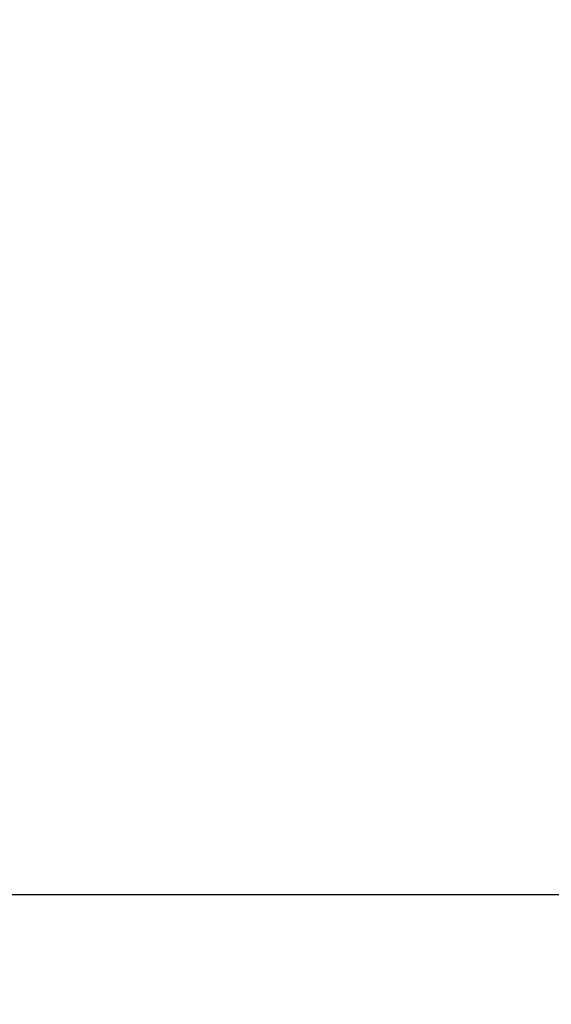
# Model space of a CAD drawing. Header units: millimetres. Extents: x 20 to 26059, y 28 to 17777.
# Tile 84 of 90: x 22156 to 22367, y 6726 to 7118. Entities that reach past the tile are written whole.
import ezdxf

# ---------------------------------------------------------------- set-up
doc = ezdxf.new("R2010")
doc.units = ezdxf.units.MM
doc.header["$LTSCALE"] = 2
doc.layers.add('COMPONENT_GEOMETRY', color=7, linetype='Continuous')
doc.styles.add('SLDTEXTSTYLE0', font='TXT', dxfattribs={"width": 0.75})
doc.dimstyles.new('SLDDIMSTYLE1', dxfattribs={"dimtxt": 150, "dimasz": 6.604, "dimexe": 0, "dimexo": 0.0625, "dimgap": 37.5, "dimtad": 0, "dimtih": 1, "dimtoh": 1, "dimdec": 1, "dimrnd": 1e-09, "dimzin": 12, "dimdsep": 46, "dimtxsty": 'SLDTEXTSTYLE0', "dimsah": 1, "dimcen": 0.09, "dimadec": 0, "dimazin": 3, "dimtfac": 1, "dimtdec": 1, "dimtofl": 0, "dimtmove": 0, "dimatfit": 3, "dimfxl": 1, "dimfrac": 2, "dimtolj": 1, "dimtzin": 12, "dimarcsym": 0})

# ---------------------------------------------------------------- blocks, each defined once
blk = doc.blocks.new('_D_4')
at = {"layer": 'COMPONENT_GEOMETRY', "color": 7}
for p, q in [((22338.3, 8261.33), (18165.1, 8261.33)), ((18171.45, 8261.33), (18171.45, 5517.84)), ((17871.35, 5487.37), (17825.65, 5487.37)), ((17825.65, 5487.37), (17825.65, 5249.24)), ((18471.56, 5487.37), (18517.26, 5487.37)), ((18517.26, 5487.37), (18517.26, 5249.24)), ((17825.65, 5249.24), (17871.35, 5249.24)), ((18517.26, 5249.24), (18471.56, 5249.24)), ((18171.45, 2281.33), (18171.45, 5024.82)), ((22361.96, 2281.33), (18165.1, 2281.33))]:
    blk.add_line(p, q, dxfattribs=at)
for points in [[(18171.45, 8261.33), (18170.44, 8254.72), (18172.47, 8254.72)], [(18171.45, 2281.33), (18172.47, 2287.93), (18170.44, 2287.93)]]:
    blk.add_solid(points, dxfattribs=at)
at = {"layer": 'COMPONENT_GEOMETRY', "color": 7, "char_height": 150, "attachment_point": 1, "style": 'SLDTEXTSTYLE0'}
for s, insert in [('9\'9.72"', (17871.35, 5442.6)), ('2990mm', (17762.29, 5218.18))]:
    blk.add_mtext(s, dxfattribs=dict(at, insert=insert))

msp = doc.modelspace()

# ---------------------------------------------------------------- linework, layer by layer
at = {"color": 7, "linetype": 'Continuous', "lineweight": 25}
msp.add_line((20093.75, 6769.33), (22548.88, 6769.33), dxfattribs=at)

# ---------------------------------------------------------------- dimensions: what is measured, and where the dimension line sits
at = {"layer": 'COMPONENT_GEOMETRY', "color": 7}
dim = msp.add_linear_dim(base=(18171.45, 2281.33), p1=(22340.84, 8261.33), p2=(22364.5, 2281.33), angle=90, dimstyle='SLDDIMSTYLE1', dxfattribs=at)
dim.commit()
dim.dimension.update_dxf_attribs({"geometry": '_D_4', "text_midpoint": (18171.45, 5271.33), "dimtype": 160})

doc.saveas('drawing.dxf')
